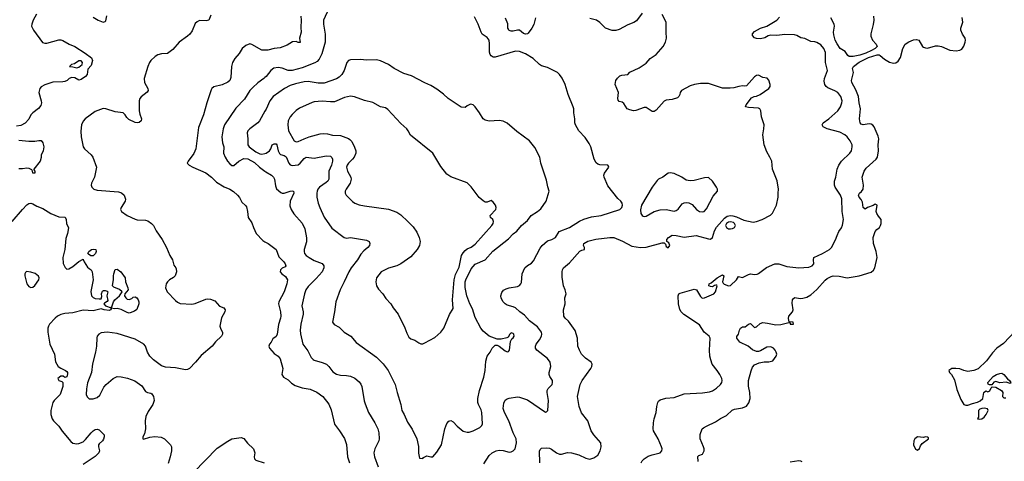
# Model space of a CAD drawing. Header units: inches. Extents: x 1934316 to 2140091, y 524953 to 667329.
# Tile 5 of 256: x 1957560 to 1967353, y 540486 to 544875. Entities that reach past the tile are written whole.
import ezdxf

# ---------------------------------------------------------------- set-up
doc = ezdxf.new("R2010")
doc.units = ezdxf.units.IN
doc.header["$MEASUREMENT"] = 0
doc.layers.add('B9554', color=7, linetype='Continuous')
doc.layers.add('B9564', color=7, linetype='Continuous')

msp = doc.modelspace()

# ---------------------------------------------------------------- linework, layer by layer
at = {"layer": 'B9554', "color": 5}
for points, elevation in [([(1957726, 544930), (1957694.6, 544870), (1957679.5, 544830), (1957677.6, 544810), (1957698.9, 544770), (1957787.8, 544647.8), (1957810, 544640.9), (1957830, 544641.5), (1957950, 544673.8), (1957970, 544674), (1957990, 544667.6), (1958052.5, 544632.5), (1958110, 544607.2), (1958210, 544543.7), (1958274.8, 544494.8), (1958286, 544470), (1958270, 544420.5), (1958237.4, 544382.6), (1958232.7, 544330), (1958215.3, 544310), (1958170, 544281.1), (1958150, 544274.7), (1958110, 544295.8), (1958080.3, 544299.7), (1958051.3, 544290), (1958031, 544270), (1958010, 544262), (1957990, 544257), (1957890, 544254.3), (1957810, 544227.6), (1957774, 544206), (1957760.7, 544190), (1957750.7, 544150), (1957773.2, 544066.8), (1957775.5, 544050), (1957770, 544022), (1957748.5, 543991.5), (1957690.7, 543950), (1957670.6, 543930), (1957650, 543885.2), (1957613.3, 543846.7), (1957570, 543822.4), (1957530, 543815.1)], 260), ([(1959459.8, 544920.2), (1959442, 544870), (1959415.5, 544864.5), (1959350, 544865.1), (1959325.4, 544854.6), (1959304, 544836), (1959275.2, 544764.8), (1959251.8, 544730), (1959230, 544709.7), (1959144.9, 544650), (1959082.6, 544577.4), (1959030, 544538), (1958970, 544536.5), (1958933.4, 544526.6), (1958906.4, 544510), (1958864.9, 544470), (1958850.4, 544450), (1958833.7, 544410), (1958797.4, 544290), (1958800.8, 544250), (1958835.5, 544190), (1958836.9, 544170), (1958826.7, 544153.3), (1958770, 544109.6), (1958756, 544090), (1958749.1, 544070), (1958749.1, 543969.1), (1958754.9, 543934.9), (1958772.7, 543890), (1958770, 543869.2), (1958748, 543852), (1958730, 543849.6), (1958710, 543853.6), (1958644.4, 543884.4), (1958624.4, 543904.4), (1958609.3, 543930), (1958587.8, 543947.8), (1958510, 543958.2), (1958417.2, 543990), (1958390, 543990.9), (1958310, 543963.5), (1958211.2, 543888.8), (1958192.5, 543867.5), (1958176.5, 543830), (1958168.6, 543768.6), (1958170.4, 543710), (1958190.6, 543610), (1958204, 543590), (1958270, 543533), (1958289.1, 543509.1), (1958323.8, 543410), (1958305.5, 543310), (1958273.4, 543250), (1958270.6, 543230), (1958276.3, 543210), (1958298.8, 543190), (1958330, 543180.3), (1958542.9, 543162.9), (1958573.8, 543153.8), (1958598, 543130), (1958613.4, 543090), (1958610.6, 543070), (1958570.3, 543010), (1958564.4, 542990), (1958574.4, 542970), (1958628.6, 542928.6), (1958710, 542891.7), (1958730, 542884.9), (1958810, 542883.1), (1958834.6, 542874.6), (1958870.7, 542850), (1958890, 542830.7), (1958917.7, 542777.7), (1958977.1, 542690), (1959020.5, 542610), (1959053, 542530), (1959080.5, 542490), (1959094.4, 542434.4), (1959114.8, 542410), (1959118, 542398), (1959119.3, 542370), (1959107.7, 542330), (1959088.7, 542311.3), (1959050, 542289.6), (1959029.3, 542270.7), (1959018, 542250), (1959011.7, 542210), (1959026.5, 542170), (1959110, 542083.6), (1959130, 542067.8), (1959155.6, 542055.6), (1959272.7, 542047.3), (1959305.3, 542054.7), (1959410, 542098.4), (1959430, 542100.4), (1959456.7, 542096.7), (1959499.5, 542079.5), (1959548.8, 542028.8), (1959590.3, 542010.3), (1959602.4, 541990), (1959599.6, 541970), (1959568.1, 541911.9), (1959550.2, 541830), (1959560.2, 541800.2), (1959578.7, 541770), (1959578.4, 541750), (1959568, 541730), (1959508.1, 541671.9), (1959474.4, 541630), (1959363.6, 541536.4), (1959310.4, 541470), (1959250, 541409.6), (1959230, 541397.6), (1959210, 541395.1), (1959110, 541414.3), (1959010, 541421.3), (1958970, 541433.6), (1958890, 541493.6), (1958853.6, 541530), (1958832.6, 541570), (1958812, 541630), (1958793.7, 541650), (1958710, 541698.9), (1958530, 541756), (1958430, 541769.7), (1958370, 541762.9), (1958346.8, 541750), (1958330.7, 541730), (1958325.8, 541714.2), (1958323, 541630), (1958314.4, 541570), (1958283.8, 541456.2), (1958274.3, 541370), (1958234.7, 541265.3), (1958225.1, 541205.1), (1958222.4, 541150), (1958230, 541126), (1958250, 541107.7), (1958290, 541108.4), (1958330, 541122), (1958355.8, 541144.2), (1958397.7, 541222.3), (1958421, 541250), (1958490, 541310.3), (1958530, 541329.1), (1958570, 541326.7), (1958631.2, 541311.2), (1958704.8, 541284.8), (1958775.8, 541235.8), (1958810, 541181), (1958830, 541170.7), (1958864, 541164), (1958875.9, 541155.9), (1958891.3, 541130), (1958898.8, 541090), (1958883, 541050), (1958838.2, 540981.8), (1958815.8, 540930), (1958808.5, 540890), (1958813, 540810), (1958801.3, 540758.7), (1958784.9, 540730), (1958784.7, 540710), (1958790, 540706), (1958854.7, 540725.3), (1958905.8, 540734.2), (1958967.1, 540727.1), (1958999.1, 540710), (1959059.3, 540650), (1959068.5, 540630), (1959068.9, 540590), (1959058.3, 540530), (1959036.4, 540463.6)], 280), ([(1958290, 544900.7), (1958341, 544870), (1958390, 544850.8), (1958410, 544856), (1958415.9, 544864.1), (1958426.2, 544913.8)], 280), ([(1960000, 544572), (1959970, 544572.1), (1959870, 544627.4), (1959850, 544634.3), (1959810, 544619.6), (1959774, 544590), (1959742.2, 544537.8), (1959699.5, 544490), (1959676, 544450), (1959667.7, 544410), (1959658.6, 544301.4), (1959651, 544269), (1959630, 544252.6), (1959574, 544226), (1959492.3, 544207.7), (1959470.4, 544190), (1959463.2, 544176.8), (1959421.7, 544050), (1959388.9, 543930), (1959337, 543803), (1959312.9, 543590), (1959293.6, 543546.3), (1959235.5, 543470), (1959227.3, 543450), (1959246, 543430), (1959282, 543410), (1959410, 543351.8), (1959466.4, 543310), (1959519.1, 543259.1), (1959593.4, 543213.4), (1959650.4, 543190), (1959686.3, 543166.3), (1959726, 543130), (1959746.4, 543106.4), (1959770, 543062.8), (1959807.4, 543027.4), (1959814.9, 543014.9), (1959827, 542970), (1959833.4, 542910), (1959870, 542856), (1959884.9, 542810), (1959913, 542750), (1959979.5, 542679.5), (1960000, 542667.7)], 320), ([(1960000, 544300.6), (1959990, 544291.5), (1959930, 544248.2), (1959878, 544202), (1959850.2, 544169.8), (1959795.8, 544084.2), (1959710, 543994.5), (1959597.3, 543830), (1959583.2, 543790), (1959571.5, 543710), (1959576.9, 543650), (1959591.7, 543610), (1959586.3, 543550), (1959603.1, 543510), (1959627.2, 543470), (1959650, 543441.6), (1959670, 543425.5), (1959690, 543424.9), (1959739.7, 543470), (1959790, 543495.2), (1959830, 543492.5), (1959895.9, 543455.9), (1959946, 543410), (1960000, 543369.8)], 340), ([(1960000, 543964.1), (1959946, 543870), (1959930, 543849.7), (1959848.7, 543791.3), (1959829, 543770), (1959821.3, 543750), (1959830.2, 543690.2), (1959830.2, 543630), (1959842.6, 543610), (1959910, 543561.3), (1959950, 543541.2), (1959970, 543538.9), (1960000, 543546.7)], 360), ([(1957550, 543677.1), (1957652.5, 543667.5), (1957710, 543666.8), (1957750, 543674.8), (1957773.7, 543673.7), (1957790, 543652), (1957798.8, 543610), (1957794, 543570), (1957774.8, 543530), (1957774.4, 543505.6), (1957762.8, 543470), (1957702, 543390), (1957702, 543382), (1957711, 543370), (1957710, 543348), (1957690, 543348), (1957688.7, 543370), (1957682, 543382), (1957655.5, 543395.5), (1957630, 543398), (1957588.7, 543391.3), (1957550, 543394.3)], 260), ([(1957485.1, 542870), (1957588.8, 542990), (1957630, 543034), (1957650, 543047.6), (1957670, 543050.3), (1957690, 543045.3), (1957730, 543020.7), (1957790, 542999.1), (1957870, 542947.3), (1957950, 542916.3), (1958013, 542913), (1958022.8, 542890), (1958026.8, 542850), (1958045.2, 542805.2), (1958036.4, 542750), (1958018.4, 542701.6), (1958009.1, 542590), (1957989.2, 542510), (1957993.6, 542453.6), (1958011.7, 542411.7), (1958030, 542397.1), (1958050, 542399.5), (1958090, 542422), (1958150, 542470.4), (1958190, 542494), (1958193, 542493), (1958200.4, 542470), (1958235.7, 542415.7), (1958250, 542400.7), (1958272.4, 542390), (1958282.6, 542370), (1958291.3, 542288.7), (1958266.6, 542173.4), (1958273.4, 542130), (1958290, 542112.7), (1958310, 542105.3), (1958350, 542099.5), (1958370, 542102), (1958376.6, 542123.4), (1958372.6, 542150), (1958383, 542177), (1958394.7, 542185.3), (1958410, 542184.9), (1958430, 542176.4), (1958435.8, 542170), (1958428.5, 542130), (1958435.4, 542084.6), (1958430, 542073.2), (1958402.8, 542057.2), (1958398, 542050), (1958412, 542030), (1958470, 542012), (1958478, 542022), (1958493.5, 542070), (1958505.1, 542090), (1958551.8, 542130), (1958579, 542170), (1958553.8, 542193.8), (1958496.4, 542216.4), (1958484.4, 542230), (1958485.3, 542254.7), (1958494.3, 542290), (1958492.8, 542330), (1958497.4, 542350), (1958510, 542392), (1958530, 542394.8), (1958566, 542370), (1958610.7, 542310), (1958611.3, 542270), (1958636, 542210), (1958638, 542190), (1958604.7, 542150), (1958603, 542130), (1958616.4, 542110), (1958630, 542098.7), (1958650, 542095.3), (1958674.5, 542105.5), (1958690, 542118.8), (1958710, 542119.1), (1958726, 542110), (1958738.8, 542090), (1958746, 542070), (1958746, 542050), (1958724, 541996), (1958702, 541978), (1958658.9, 541961.1), (1958650, 541958.7), (1958630, 541963.5), (1958570, 541994.3), (1958530, 542005.6), (1958502, 542002), (1958472.7, 542007.3), (1958464.7, 541990), (1958450, 541985.6), (1958402, 541990), (1958370, 542002.9), (1958290, 541982.9), (1958190, 541987.3), (1958090, 541960.2), (1958010, 541956.5), (1957970, 541946.6), (1957937.6, 541930), (1957913.7, 541910), (1957858, 541850), (1957845.7, 541830), (1957841.1, 541810), (1957840.2, 541770), (1957861.1, 541650), (1957904.9, 541550), (1957915.6, 541475.6), (1957943.1, 541430), (1957970, 541410.3), (1958016.3, 541390), (1958030, 541379.3), (1958035.6, 541370), (1958036.1, 541356.1), (1958030, 541324.5), (1958010, 541318), (1957991.2, 541331.2), (1957970, 541332.2), (1957938.4, 541310), (1957950, 541290.7), (1957980.5, 541280.5), (1957990.4, 541270.4), (1957990.3, 541230.3), (1957963.6, 541150), (1957902.3, 541090), (1957890.2, 541070), (1957871.3, 540990), (1957870.2, 540950), (1957882.7, 540910), (1957894.9, 540890), (1957950, 540835.8), (1957984.2, 540784.2), (1958070, 540683.7), (1958090, 540666), (1958130, 540659), (1958150, 540662.8), (1958190, 540680.9), (1958215.6, 540704.5), (1958270, 540770.3), (1958290, 540790.3), (1958310, 540801.3), (1958330, 540804.9), (1958350, 540798), (1958400.4, 540750), (1958401.1, 540730), (1958394.2, 540705.8), (1958384.2, 540690), (1958350, 540660.5), (1958343.8, 540650), (1958343, 540630), (1958355.6, 540590), (1958348.8, 540570), (1958310, 540534), (1958190, 540454.7)], 260), ([(1959290, 540375.8), (1959523.5, 540616.5), (1959630, 540687.8), (1959670, 540708.9), (1959764.5, 540724.5), (1959790, 540714), (1959824.9, 540664.9), (1959885.5, 540610), (1959898.4, 540570), (1959890.7, 540530), (1959896, 540510), (1959910, 540498.8), (1959990.5, 540470.5)], 280)]:
    msp.add_lwpolyline(points, dxfattribs=dict(at, elevation=elevation))
at = {"layer": 'B9554', "color": 5, "elevation": 260}
for points in [[(1958170, 544465.6), (1958150, 544464.7), (1958103.8, 544436.2), (1958074, 544430), (1958054, 544410), (1958090, 544407.7), (1958130, 544396.3), (1958150, 544403), (1958181.6, 544430), (1958185.6, 544450)], [(1958268.5, 542528.5), (1958243.3, 542543.3), (1958239.3, 542550), (1958247.3, 542570), (1958275.3, 542590), (1958293.8, 542593.8), (1958318, 542590), (1958320.5, 542570), (1958314.9, 542550), (1958290, 542528.5)], [(1957628.8, 542371.2), (1957617.1, 542362.9), (1957610.5, 542350), (1957610.4, 542330), (1957630.3, 542250), (1957650, 542223.1), (1957670, 542213.4), (1957690, 542215.6), (1957710, 542232), (1957749.7, 542290), (1957753.6, 542310), (1957747.1, 542327.1), (1957713.5, 542353.5), (1957670, 542367.1)]]:
    msp.add_lwpolyline(points, close=True, dxfattribs=at)
at = {"layer": 'B9564', "color": 5}
for points, elevation in [([(1960634.4, 544985.6), (1960583.1, 544870), (1960583.1, 544830), (1960598.8, 544730), (1960598.2, 544650), (1960564.3, 544535.7), (1960538.7, 544481.3), (1960519.1, 544460.9), (1960494.2, 544445.8), (1960370, 544396.5), (1960270, 544370.5), (1960230, 544370.6), (1960170, 544392.5), (1960130, 544400.3), (1960087.9, 544392.1), (1960058.4, 544370), (1960010.4, 544310), (1960000, 544300.6)], 340), ([(1960355.2, 544910), (1960360.9, 544870), (1960355.9, 544795.9), (1960358.4, 544750), (1960342, 544690), (1960350, 544649), (1960330, 544647), (1960310, 544658.4), (1960274.6, 544654.6), (1960219.4, 544620.6), (1960150, 544593.6), (1960090, 544587.8), (1960028.1, 544571.9), (1960000, 544572)], 320), ([(1962178, 540462), (1962230, 540544.9), (1962258.4, 540570), (1962299.3, 540590), (1962330, 540595.9), (1962370, 540593.2), (1962430, 540577.8), (1962450, 540580.3), (1962469.8, 540590.2), (1962489.8, 540610.2), (1962500.7, 540670), (1962497.8, 540710), (1962468.3, 540770), (1962423.7, 540890), (1962381.1, 540970), (1962368.2, 541010), (1962374.7, 541065.3), (1962390, 541094), (1962410, 541108), (1962427.8, 541112.2), (1962510, 541128.4), (1962530, 541123.7), (1962610, 541096.4), (1962790, 540974.8), (1962801.2, 540978.8), (1962812.3, 540990), (1962819.7, 541090), (1962806.3, 541170), (1962807.8, 541190), (1962816.2, 541210), (1962854.7, 541250), (1962860.5, 541270), (1962858.7, 541290), (1962834.5, 541330), (1962827.6, 541350), (1962826.3, 541370), (1962841.4, 541430), (1962835, 541470), (1962808.5, 541508.5), (1962703.7, 541590), (1962692, 541610), (1962691.6, 541630), (1962698.7, 541650), (1962730, 541692.7), (1962749.8, 541730), (1962753.5, 541750), (1962750.8, 541770.8), (1962710, 541824), (1962630, 541882.6), (1962579.7, 541939.7), (1962535.6, 541970), (1962490, 542011.5), (1962470, 542022.4), (1962410, 542039.3), (1962389.2, 542050), (1962369.3, 542070), (1962350, 542108), (1962347, 542130), (1962356.2, 542163.8), (1962373.6, 542186.4), (1962400.1, 542199.9), (1962430, 542210.3), (1962510, 542224.4), (1962530, 542233.4), (1962544.5, 542250), (1962550, 542264.7), (1962556.9, 542350), (1962583.7, 542410), (1962610, 542433.4), (1962650, 542456.3), (1962670, 542477.3), (1962736.8, 542603.2), (1962756.2, 542630), (1962810, 542678.7), (1962853.2, 542690), (1962890.8, 542709.2), (1962926.6, 542770), (1963029.4, 542810), (1963127.3, 542872.7), (1963170, 542891.7), (1963245.9, 542914.1), (1963344, 542930), (1963528, 542990), (1963549, 543010), (1963555.3, 543030), (1963553.2, 543050), (1963539, 543070), (1963510, 543097.2), (1963410, 543222.7), (1963373.6, 543310), (1963369.7, 543330), (1963375.6, 543350), (1963419.5, 543410), (1963418, 543418), (1963409.4, 543429.4), (1963330, 543431.3), (1963310, 543438.4), (1963293.7, 543453.7), (1963273.6, 543490), (1963239.6, 543610), (1963224.6, 543644.6), (1963184.9, 543704.9), (1963122, 543770), (1963087.6, 543830), (1963081.6, 543850), (1963081.6, 543890), (1963071.8, 543950), (1963071.5, 543990), (1963065.6, 544010), (1963014, 544130), (1962986, 544230), (1962954.8, 544294.8), (1962929, 544330), (1962908.7, 544350), (1962810, 544399.3), (1962750, 544417.2), (1962729.5, 544429.5), (1962667.5, 544487.5), (1962590, 544535.1), (1962530, 544559.6), (1962490, 544560.5), (1962290, 544502.4), (1962270, 544503.6), (1962250, 544517), (1962240.5, 544530), (1962232.4, 544552.4), (1962234, 544634), (1962229.7, 544670), (1962210, 544696.3), (1962161.6, 544730), (1962150, 544749.3), (1962119.8, 544830), (1962082.2, 544902.2)], 340), ([(1962690, 544893.3), (1962672.6, 544827.4), (1962653.7, 544790), (1962617.6, 544742.4), (1962610, 544735.5), (1962590, 544729.8), (1962570, 544736.8), (1962530, 544770.8), (1962510, 544771.6), (1962470, 544761.7), (1962450, 544761.5), (1962430, 544768.9), (1962421.3, 544781.3), (1962416.8, 544790), (1962414.2, 544834.2), (1962391.7, 544890)], 320), ([(1962734, 540470), (1962731.4, 540588.6), (1962736.2, 540603.8), (1962750, 540616.3), (1962800.5, 540619.5), (1962830, 540616.5), (1962850, 540608.4), (1962900.5, 540570), (1962930, 540558.5), (1962950, 540557.3), (1963010, 540573.7), (1963050, 540571.8), (1963122.8, 540550), (1963190, 540518), (1963230, 540508.9), (1963270, 540519.5), (1963310, 540548.4), (1963334, 540590), (1963344, 540630), (1963339.7, 540670), (1963269.8, 540749.8), (1963243.5, 540790), (1963210, 540889.6), (1963148.1, 540968.1), (1963125.1, 541030), (1963108.3, 541130), (1963135.1, 541250), (1963154.3, 541290), (1963240.5, 541410), (1963251.8, 541430), (1963255.1, 541450), (1963242.7, 541470), (1963186.6, 541510), (1963149.5, 541550), (1963127, 541590), (1963112.3, 541630), (1963107, 541710), (1963085.3, 541785.3), (1963018.5, 541878.5), (1962984.5, 541910), (1962971.8, 541930), (1962968.3, 541990), (1962984.7, 542050), (1962983, 542110), (1962994.3, 542150), (1962985.7, 542190), (1962968.2, 542230), (1962956.8, 542316.8), (1962955.5, 542370), (1962958.4, 542390), (1962968.6, 542410), (1963030, 542459), (1963130, 542574), (1963150, 542585.3), (1963179.3, 542590), (1963179.3, 542610), (1963167, 542630), (1963170, 542650.3), (1963210, 542674.4), (1963290, 542694.7), (1963430, 542711.1), (1963470, 542709.2), (1963555.3, 542675.3), (1963650, 542624.4), (1963734, 542610), (1963790, 542613.2), (1963950, 542658.8), (1963970, 542658), (1963982.5, 542642.5), (1963990, 542622), (1964010, 542607.2), (1964026.6, 542630), (1964016.2, 542656.2), (1963998, 542670), (1963995.3, 542690), (1964014, 542710), (1964050, 542732.2), (1964090, 542731.8), (1964170, 542714.4), (1964290, 542730.4), (1964410, 542696), (1964430, 542694.9), (1964450, 542710.6), (1964470, 542778), (1964490, 542814.4), (1964570, 542903), (1964598, 542922), (1964630, 542928.5), (1964653.4, 542926.6), (1964690, 542916.5), (1964762.5, 542882.5), (1964856.1, 542863.9), (1964890, 542868.9), (1964945.2, 542890), (1965027, 542933), (1965047.9, 542952.1), (1965087, 543033), (1965104.7, 543110), (1965102.6, 543150), (1965106.6, 543190), (1965093.1, 543273.1), (1965047.3, 543390), (1965039.6, 543470), (1965021.6, 543510), (1964990, 543562), (1964965.5, 543630), (1964950.8, 543730), (1964963.1, 543790), (1964965.1, 543830), (1964938.7, 543910), (1964933.3, 543970), (1964921.3, 543990), (1964910, 543996.8), (1964810, 544002.2), (1964779, 544010), (1964787.3, 544030), (1964840.4, 544099.6), (1964867, 544113), (1964890, 544116.3), (1964924, 544130), (1965009.7, 544190), (1965023, 544210), (1965026, 544230), (1965012.6, 544272.6), (1964994, 544294), (1964950, 544299.6), (1964910, 544324.5), (1964890, 544320.7), (1964870, 544306.6), (1964790, 544219), (1964770, 544213.2), (1964750, 544216), (1964711.4, 544211.4), (1964662.2, 544197.8), (1964626.6, 544193.4), (1964550, 544194.8), (1964410, 544239.8), (1964330, 544241.1), (1964271.6, 544231.6), (1964230, 544216.3), (1964143.8, 544170), (1964128.7, 544150), (1964126, 544130), (1964116.3, 544110), (1964102, 544098), (1964050, 544082.9), (1963990, 544074), (1963970, 544063.7), (1963890, 543974.5), (1963870, 543962), (1963850, 543963.7), (1963790, 544001.6), (1963770, 544003.6), (1963690, 543971.8), (1963666, 543970), (1963630, 543978.4), (1963602.7, 543990), (1963570, 544042), (1963553.6, 544053.6), (1963523.3, 544063.3), (1963514, 544074), (1963509.7, 544090), (1963514.5, 544150), (1963483.7, 544230), (1963489.3, 544270), (1963504.9, 544295.1), (1963530, 544317.1), (1963550, 544324.4), (1963609.5, 544330.5), (1963630, 544354.9), (1963723.1, 544396.9), (1963790, 544442), (1963830, 544490.7), (1963890, 544530.4), (1963959.5, 544610), (1963982.7, 544650), (1963993.2, 544690), (1963993.2, 544710), (1963989.1, 544730.9), (1963988.7, 544850), (1963950, 544928)], 320), ([(1963750, 544938), (1963695.5, 544864.5), (1963670, 544845.2), (1963610, 544824.5), (1963523.4, 544776.6), (1963490, 544767.4), (1963453.2, 544766.8), (1963388, 544790), (1963330, 544846.9), (1963297, 544870), (1963230, 544887.2)], 320), ([(1963740.4, 540470), (1963751.5, 540490), (1963771.8, 540510), (1963810, 540536), (1963850, 540551.7), (1963929.7, 540570.3), (1963948, 540592), (1963951.3, 540610), (1963945.1, 540630), (1963909.8, 540710), (1963863, 540790), (1963860.7, 540810), (1963863.6, 540870), (1963871.3, 540910), (1963889.6, 540970), (1963896.2, 541030), (1963907, 541070), (1963915.3, 541084.7), (1963930, 541097.1), (1963985.3, 541114.7), (1964070, 541120.3), (1964170, 541156.5), (1964353.1, 541166.9), (1964422.7, 541177.3), (1964451.8, 541188.2), (1964490, 541212.2), (1964530, 541248.2), (1964543, 541270), (1964546.6, 541290), (1964544, 541310), (1964525.3, 541350), (1964498.7, 541390), (1964448, 541450), (1964433.6, 541493.6), (1964425.4, 541530), (1964420.4, 541590), (1964427.4, 541710), (1964416.4, 541730), (1964367.7, 541770), (1964323.2, 541843.2), (1964164.9, 541945), (1964138.7, 541970), (1964126.8, 541993.2), (1964113.6, 542050), (1964110, 542132), (1964117.2, 542150), (1964130, 542158), (1964270, 542197), (1964291.8, 542191.8), (1964330, 542124.4), (1964348.7, 542108.7), (1964370, 542110.2), (1964464.5, 542150), (1964479.5, 542170), (1964499, 542230), (1964495.1, 542235.1), (1964483.5, 542236.5), (1964470, 542234), (1964450, 542220.9), (1964430, 542222), (1964414, 542230), (1964419, 542250), (1964439.1, 542260.9), (1964498, 542310), (1964550, 542339.3), (1964564, 542330), (1964552, 542270), (1964555.6, 542255.6), (1964565.4, 542245.4), (1964610, 542228.4), (1964630, 542232.9), (1964689.8, 542290), (1964710, 542322), (1964750, 542314.4), (1964810, 542343.7), (1964830, 542348.8), (1964870, 542343.7), (1964893.9, 542346.1), (1964910, 542352.7), (1964988.8, 542411.2), (1965070, 542447.4), (1965110.2, 542450.2), (1965190, 542421.1), (1965310, 542410.2), (1965410, 542416.4), (1965443.5, 542430), (1965457.2, 542450), (1965454.6, 542490), (1965458.7, 542510), (1965544.5, 542550), (1965614, 542590), (1965633.2, 542610), (1965674.2, 542685.8), (1965689.3, 542730), (1965708.7, 542768.7), (1965733.4, 542806.6), (1965745.6, 542834.4), (1965752.4, 542887.6), (1965739.8, 542970), (1965735.8, 543095.8), (1965725, 543130), (1965672.4, 543210), (1965664.4, 543230), (1965663.8, 543270), (1965676.5, 543310), (1965691.9, 543388.1), (1965706.8, 543430), (1965733.3, 543470), (1965817.7, 543550), (1965832.3, 543570), (1965841.7, 543610), (1965839.2, 543630), (1965821, 543670), (1965790.9, 543710), (1965768.3, 543730), (1965716.8, 543756.8), (1965590, 543790.8), (1965553, 543810), (1965540.5, 543830), (1965552.8, 543850), (1965608.7, 543890), (1965696.8, 543970), (1965724.5, 544010), (1965738.2, 544050), (1965739.8, 544070), (1965728.5, 544110), (1965697.7, 544150), (1965669.2, 544169.2), (1965597.2, 544197.2), (1965581.3, 544210), (1965568.2, 544230), (1965562.4, 544262.4), (1965564.2, 544290), (1965594.3, 544370), (1965573.8, 544450), (1965575.9, 544550), (1965558, 544590), (1965530, 544625.1), (1965490, 544648.7), (1965470, 544654.5), (1965430, 544656.8), (1965370, 544688.3), (1965330, 544694.8), (1965290, 544717.8), (1965265.3, 544725.3), (1965170, 544729), (1965090, 544719.2), (1965030, 544720.6), (1965005.6, 544714.4), (1964970, 544694.8), (1964930, 544685.3), (1964890, 544687.6), (1964870, 544694), (1964850, 544718), (1964847.2, 544732.8), (1964870, 544757.5), (1964930, 544791.6), (1964990, 544810.2), (1965089.7, 544870), (1965118.5, 544901.5)], 280), ([(1964310, 540486), (1964305.6, 540534.4), (1964314.6, 540545.4), (1964350, 540558), (1964369.1, 540590.9), (1964369.2, 540610), (1964362.7, 540630), (1964329.3, 540710), (1964326.8, 540753.2), (1964349.3, 540810), (1964361, 540819), (1964390, 540837.1), (1964481.8, 540878.2), (1964530, 540913), (1964590, 540943), (1964645.9, 540994.1), (1964670, 541003.7), (1964750, 541016.4), (1964790, 541034.8), (1964811.1, 541068.9), (1964826, 541110), (1964823.1, 541170), (1964808.2, 541231.8), (1964808, 541290), (1964834.7, 541385.3), (1964850, 541421), (1964870, 541444), (1964913.8, 541466.2), (1964964.8, 541475.2), (1965010, 541475.5), (1965050, 541486), (1965082.9, 541530), (1965089.6, 541550), (1965085.6, 541570), (1965074.7, 541590), (1965057, 541610), (1965030, 541623), (1964990, 541620.5), (1964930, 541584.5), (1964910, 541577), (1964890, 541576.2), (1964850, 541594), (1964806, 541630), (1964721.2, 541670), (1964694, 541710), (1964694.6, 541725.4), (1964709.1, 541750.9), (1964719, 541790), (1964729.3, 541810.7), (1964750, 541822.8), (1964775.9, 541824.1), (1964810, 541847.7), (1964830, 541854.4), (1964861.2, 541821.2), (1964870, 541816.4), (1964890, 541821.1), (1964923.9, 541856.1), (1964950, 541864.5), (1964999.4, 541859.4), (1965081, 541841), (1965130, 541844.6), (1965210, 541867.3), (1965222, 541862), (1965223, 541850), (1965257.2, 541850), (1965254, 541870), (1965212.3, 541872.3), (1965207, 541907), (1965211.8, 541930), (1965247.3, 541970), (1965254.5, 541990), (1965243.5, 542056.5), (1965248, 542092.1), (1965256.1, 542103.9), (1965270, 542112.7), (1965323.4, 542103.4), (1965350, 542106.7), (1965390, 542118.3), (1965430, 542139.2), (1965490, 542192.1), (1965570, 542284.7), (1965590, 542302.8), (1965630, 542324.4), (1965651.9, 542328.1), (1965710, 542326.7), (1965790, 542309.4), (1965910, 542329.4), (1966030, 542366), (1966053, 542387), (1966064.8, 542410), (1966087.7, 542510), (1966079.3, 542570), (1966052.9, 542650), (1966049.8, 542710), (1966069, 542771), (1966084, 542790), (1966110.5, 542809.5), (1966122.9, 542830), (1966129.8, 542850), (1966129.7, 542889.7), (1966101.5, 542921.5), (1966084.4, 542950), (1966080.3, 542970), (1966090, 543032.7), (1966070, 543042.4), (1966050.2, 543029.8), (1965993.4, 543010), (1965970, 542992), (1965950, 543009.2), (1965941.8, 543061.8), (1965928.2, 543088.2), (1965908.3, 543110), (1965902, 543130), (1965913.6, 543150), (1965932.7, 543167.3), (1965949, 543191), (1965951.7, 543230), (1965938.9, 543310), (1965960.9, 543370), (1965980.2, 543399.8), (1966077.2, 543490), (1966091.1, 543510), (1966100.7, 543570), (1966098.5, 543630), (1966104.5, 543690), (1966098.3, 543718.3), (1966059.8, 543810), (1966045.9, 543825.9), (1966030, 543836.5), (1966010, 543839.6), (1965950, 543830.9), (1965930, 543836.3), (1965920.4, 543850), (1965913.5, 543890), (1965922, 543990), (1965909, 544050), (1965902.4, 544110), (1965878, 544178), (1965836.4, 544250), (1965832.4, 544270), (1965852.8, 544350), (1965844, 544390), (1965852.4, 544410), (1965908.6, 544451.4), (1966002, 544498), (1966090, 544524.7), (1966110, 544524.4), (1966119.4, 544519.4), (1966162.9, 544482.9), (1966210, 544453.4), (1966250, 544443.1), (1966273.9, 544446.1), (1966297.3, 544462.8), (1966320.1, 544499.9), (1966344.4, 544590), (1966365.7, 544630), (1966403.9, 544656.1), (1966450, 544675.8), (1966479, 544679), (1966504, 544670), (1966538, 544610), (1966550, 544600.4), (1966570, 544593.7), (1966590, 544593.1), (1966670, 544614.3), (1966694.6, 544614.6), (1966727.4, 544607.4), (1966810, 544573), (1966873.6, 544566.4), (1966910, 544570.7), (1966930, 544580.7), (1966950, 544611), (1966964.5, 544650), (1966967, 544670), (1966963.7, 544690), (1966937, 544730), (1966920.9, 544770), (1966920.9, 544790), (1966939.7, 544850), (1966935.1, 544895.1)], 260), ([(1966051.2, 544908.8), (1966054.2, 544870), (1966050, 544828), (1966026.1, 544733.9), (1966025.3, 544710), (1966041.6, 544670), (1966079.3, 544630), (1966088.4, 544610), (1966068.5, 544590), (1966032.7, 544567.3), (1965977.6, 544542.4), (1965917.1, 544522.9), (1965850, 544509.4), (1965809.6, 544510), (1965798.6, 544518.6), (1965770, 544558.7), (1965720.4, 544590), (1965690, 544633.3), (1965669.8, 544670), (1965656.3, 544723.7), (1965654.3, 544750), (1965663.1, 544810), (1965659.7, 544830), (1965627.3, 544892.7)], 260), ([(1960000, 543546.7), (1960010.6, 543549.4), (1960045.5, 543570), (1960058.6, 543590), (1960070, 543631.1), (1960090, 543641.6), (1960110, 543640.3), (1960118.2, 543630), (1960131.1, 543571.1), (1960144.4, 543544.4), (1960155, 543535), (1960190, 543525.4), (1960210, 543512.1), (1960238, 543450), (1960250, 543434), (1960270, 543426.8), (1960330, 543432.9), (1960350, 543449), (1960390, 543496.3), (1960410, 543510.2), (1960490, 543499.1), (1960610, 543521.7), (1960650, 543517), (1960664.6, 543504.6), (1960671.7, 543490), (1960671.4, 543470), (1960661.8, 543430), (1960635.2, 543370), (1960634.3, 543290), (1960624, 543270), (1960610, 543256), (1960543.2, 543210), (1960527.1, 543190), (1960519.1, 543170), (1960514.9, 543150), (1960516, 543110), (1960528.9, 543050), (1960544.2, 543010), (1960590, 542912.7), (1960664.1, 542804.1), (1960787.7, 542710), (1960810, 542703), (1960850, 542710.4), (1961010, 542684.9), (1961034.8, 542670), (1961044, 542650), (1961038, 542630), (1961023, 542610), (1960982.7, 542577.2), (1960953.7, 542546.3), (1960918.9, 542490), (1960856.9, 542410), (1960833.1, 542370), (1960788.9, 542270), (1960746.3, 542190), (1960705.3, 542070), (1960692.9, 541970), (1960673, 541870), (1960687, 541847), (1960739.2, 541819.2), (1960788.5, 541768.5), (1960854.8, 541730), (1960907.1, 541667.1), (1961110, 541520.4), (1961175.6, 541455.6), (1961223.7, 541390), (1961295.8, 541250), (1961313.1, 541170), (1961350.3, 541050.3), (1961362, 540990), (1961384.9, 540950), (1961416.7, 540876.7), (1961464.1, 540804.1), (1961510.7, 540710), (1961526.4, 540633.6), (1961526, 540566), (1961538, 540518), (1961570, 540514), (1961576.4, 540523.6), (1961610, 540542), (1961650, 540531.3), (1961670, 540531.3), (1961710, 540578), (1961754, 540650), (1961789.7, 540810.3), (1961810, 540860.7), (1961830, 540884), (1961850, 540890.7), (1961870, 540879.1), (1961910, 540835.5), (1961970, 540785.5), (1962010, 540774.9), (1962030, 540775.5), (1962071.4, 540788.6), (1962137.7, 540822.3), (1962158.3, 540841.7), (1962162.9, 540857.1), (1962156.8, 540970), (1962150, 540998), (1962122.6, 541050), (1962117.1, 541070), (1962116.5, 541110), (1962134.8, 541190), (1962176.9, 541323.1), (1962188.9, 541390), (1962197, 541483), (1962209.6, 541530), (1962239.5, 541570), (1962259.5, 541610), (1962290, 541639.1), (1962310, 541639.1), (1962330, 541630.6), (1962390, 541584.9), (1962410, 541575.5), (1962420.9, 541579.1), (1962430.9, 541589.1), (1962442.2, 541677.8), (1962455.8, 541704.2), (1962470, 541713.4), (1962479.7, 541730), (1962475.8, 541750), (1962470, 541757.6), (1962450, 541764.5), (1962435.5, 541750), (1962418.6, 541721.4), (1962406.1, 541713.9), (1962350, 541701.3), (1962310, 541699.5), (1962230, 541729.7), (1962170, 541778.9), (1962147.6, 541810), (1962090, 541915.1), (1962062.6, 542002.6), (1962037.8, 542050), (1962006.8, 542130), (1961991.9, 542211.9), (1961991.9, 542270), (1961997.2, 542290), (1962050, 542400.4), (1962090, 542444.2), (1962190, 542488.4), (1962265.9, 542574.1), (1962422.7, 542697.3), (1962470, 542748.4), (1962505.3, 542774.7), (1962551.5, 542830), (1962610, 542879.5), (1962647.6, 542930), (1962710, 542968.8), (1962743.6, 542996.4), (1962795.6, 543070), (1962826, 543170), (1962812.5, 543212.5), (1962800.2, 543280.2), (1962743.7, 543450), (1962732, 543510), (1962683.7, 543603.7), (1962629.6, 543669.6), (1962503.3, 543763.3), (1962407.2, 543847.2), (1962370, 543865.2), (1962330, 543873.2), (1962230, 543866.6), (1962190, 543877.2), (1962169.2, 543890), (1962133.2, 543950), (1962090, 544008.7), (1962070, 544028.7), (1962045.4, 544034.6), (1962010, 544018), (1961990, 544002), (1961950, 544004), (1961822, 544090), (1961775.5, 544135.5), (1961710, 544185.2), (1961650, 544221.2), (1961590, 544246), (1961456.6, 544316.6), (1961381, 544341), (1961285.2, 544390), (1961230, 544429.4), (1961150, 544466.6), (1961110, 544477.2), (1961010, 544472.3), (1960950, 544479.6), (1960850, 544477), (1960830, 544469.3), (1960815.5, 544450), (1960786.5, 544370), (1960763.6, 544330), (1960737.3, 544302.7), (1960710, 544286.2), (1960590, 544243.5), (1960530, 544242.9), (1960430, 544261.6), (1960390, 544258), (1960303.8, 544236.2), (1960250, 544219.8), (1960192.7, 544190), (1960081.1, 544110), (1960047.9, 544070), (1960013.1, 543986.9), (1960000, 543964.1)], 360), ([(1960000, 543369.8), (1960010, 543362.4), (1960064.9, 543330), (1960083, 543310), (1960094.9, 543290), (1960104.1, 543224.1), (1960114.6, 543194.6), (1960156.7, 543156.7), (1960170, 543150.3), (1960190, 543150.3), (1960250.3, 543170.3), (1960270, 543174.3), (1960282.8, 543170), (1960288.2, 543150), (1960251.7, 543070), (1960245.4, 543025.4), (1960258.9, 542990), (1960286.1, 542946.1), (1960370, 542852.2), (1960397.4, 542797.4), (1960414.2, 542705.8), (1960411.2, 542668.8), (1960390.4, 542590), (1960388.5, 542570), (1960394.4, 542550), (1960410.4, 542530), (1960438, 542510), (1960490, 542480.3), (1960570.3, 542450.3), (1960586, 542430), (1960585.3, 542410), (1960567.2, 542370), (1960510, 542302.4), (1960430, 542223.6), (1960407.6, 542190), (1960391.7, 542150), (1960365.3, 542030), (1960378.7, 541970), (1960378.7, 541950), (1960357.3, 541850), (1960351.2, 541790), (1960353.6, 541753.6), (1960378, 541650), (1960425.4, 541585.4), (1960459, 541519), (1960478.7, 541498.7), (1960490.3, 541490.3), (1960570, 541467.4), (1960610.6, 541450), (1960636.4, 541430), (1960676.3, 541376.3), (1960710, 541353.7), (1960750, 541342.6), (1960810, 541340.3), (1960850, 541333.4), (1960892.3, 541312.3), (1960937.1, 541277.1), (1960953.7, 541253.7), (1960962.7, 541230), (1960986.8, 541086.8), (1960995.8, 541055.8), (1961030.4, 540970), (1961091.8, 540870), (1961121.7, 540810), (1961133.1, 540770), (1961135.6, 540710), (1961131.6, 540690), (1961091.6, 540610), (1961081.5, 540570), (1961088.9, 540530), (1961126.3, 540430)], 340), ([(1960000, 542667.7), (1960030.3, 542650.3), (1960110.3, 542590.3), (1960138, 542518), (1960188.8, 542470), (1960201.7, 542450), (1960206, 542430), (1960199.9, 542420.1), (1960170, 542406.6), (1960153.4, 542390), (1960150.3, 542370), (1960167.6, 542350), (1960203, 542323), (1960222.4, 542290), (1960217.1, 542250), (1960190.2, 542170), (1960138.6, 542070), (1960133.8, 542050), (1960154.7, 541970), (1960158.6, 541930), (1960155.8, 541910), (1960133.3, 541846.7), (1960121.5, 541750), (1960110, 541727.3), (1960077.1, 541702.9), (1960063, 541670), (1960046, 541650), (1960039.1, 541630), (1960044.9, 541610), (1960090, 541557.3), (1960130, 541530.5), (1960150, 541506), (1960176.5, 541410), (1960167.4, 541350), (1960183, 541323), (1960230, 541296.4), (1960263.2, 541263.2), (1960298.9, 541238.9), (1960370, 541216.1), (1960450, 541202), (1960514.3, 541174.3), (1960575.3, 541130), (1960635.3, 541055.3), (1960658.2, 540998.2), (1960690, 540854), (1960740.3, 540790), (1960791.4, 540711.4), (1960811.7, 540651.7), (1960820.5, 540530), (1960840.9, 540470)], 320), ([(1967461.7, 541778.3), (1967343.8, 541656.2), (1967280.5, 541610), (1967236.1, 541563.9), (1967176, 541484), (1967093.2, 541406.8), (1967050.2, 541389.8), (1966990, 541379.7), (1966950, 541387.6), (1966910, 541404.5), (1966870, 541409.5), (1966830.6, 541409.4), (1966801, 541390), (1966807.3, 541370), (1966828.7, 541348.7), (1966856.5, 541296.5), (1966880.8, 541200.8), (1966920.6, 541100.6), (1966950, 541051.3), (1966970, 541042.8), (1966990, 541044), (1967038, 541062), (1967087.5, 541072.5), (1967113.8, 541086.2), (1967139, 541110), (1967150, 541171.3), (1967170, 541186), (1967190, 541176), (1967210, 541186.8), (1967223.2, 541216.8), (1967232.9, 541227.1), (1967270, 541223.8), (1967326.7, 541190), (1967338.4, 541170), (1967334.9, 541130), (1967350, 541116.4), (1967370, 541115.8)], 260), ([(1965341.5, 540481.5), (1965330, 540489.2), (1965310, 540489.4), (1965223.8, 540476.2)], 260)]:
    msp.add_lwpolyline(points, dxfattribs=dict(at, elevation=elevation))
for points, elevation in [([(1960850, 544113.7), (1960790, 544100.9), (1960690, 544059.8), (1960650, 544057), (1960570, 544065.3), (1960490, 544058.7), (1960467.6, 544052.4), (1960344.1, 543995.9), (1960310, 543973.6), (1960270, 543931.6), (1960251.2, 543908.8), (1960230.3, 543870), (1960227.4, 543830), (1960234.9, 543770), (1960290, 543672.4), (1960310, 543661.1), (1960330, 543662.8), (1960388.1, 543691.9), (1960439.5, 543710), (1960550, 543740.4), (1960583.7, 543743.7), (1960620.1, 543740.1), (1960670, 543727.8), (1960750, 543724), (1960830, 543695), (1960845.4, 543685.4), (1960864.5, 543664.5), (1960890, 543608.5), (1960902.6, 543570), (1960902.8, 543550), (1960887.2, 543510), (1960870, 543487.1), (1960830.2, 543450), (1960816.9, 543430), (1960811.1, 543410), (1960820.2, 543370), (1960854.3, 543310), (1960857.8, 543290), (1960845.5, 543250), (1960805.8, 543190), (1960797.4, 543170), (1960797.6, 543150), (1960808.4, 543130), (1960870, 543068.4), (1960892.8, 543052.8), (1960936.3, 543036.3), (1960990, 543024.2), (1961230, 542992.2), (1961310, 542961.3), (1961350, 542934.9), (1961421.6, 542870), (1961474.8, 542814.8), (1961510, 542764), (1961534, 542710), (1961543.7, 542670), (1961537.1, 542630), (1961513.4, 542590), (1961450, 542517), (1961351.4, 542448.6), (1961310, 542429.7), (1961230, 542406.3), (1961156.3, 542370), (1961108.2, 542310), (1961101.6, 542270), (1961110.5, 542230), (1961130, 542197.3), (1961173.4, 542150), (1961203.4, 542103.4), (1961250, 542050.7), (1961274.4, 542010), (1961323.8, 541950), (1961391.8, 541811.8), (1961410, 541758), (1961430, 541718.8), (1961450, 541704), (1961490, 541690.7), (1961530, 541662), (1961550, 541654), (1961570, 541654), (1961590, 541662), (1961690, 541717.1), (1961750, 541770.4), (1961777.4, 541810), (1961836.1, 541943.9), (1961870, 542004.7), (1961863.7, 542090), (1961881.9, 542290), (1961896.4, 542343.6), (1961930, 542414.4), (1961955.9, 542530), (1961970, 542558.3), (1961990, 542581.8), (1962010, 542596.5), (1962050, 542614), (1962090, 542644.6), (1962256.9, 542830), (1962269.5, 542850), (1962273, 542870), (1962266, 542890), (1962244, 542910), (1962241.2, 542930), (1962294.5, 542990), (1962299.3, 543010), (1962291.9, 543031.9), (1962270, 543062), (1962250, 543078), (1962210, 543062), (1962190, 543062), (1962170, 543074), (1962130, 543109.4), (1962050, 543215.1), (1962010, 543254.5), (1961850, 543313.2), (1961810, 543341.2), (1961750, 543417.2), (1961669.4, 543550), (1961445.7, 543725.7), (1961424.5, 543770), (1961409.5, 543790), (1961350, 543842), (1961222.6, 543982.6), (1961198, 543998), (1961149, 544010), (1961071.3, 544051.3), (1960991.2, 544071.2), (1960890, 544106.6)], 380), ([(1964030, 543351.6), (1964010, 543349.6), (1963956.3, 543310), (1963914.8, 543290), (1963901.7, 543278.3), (1963850.6, 543210), (1963746, 543030), (1963735.3, 542984.7), (1963738.8, 542950), (1963750.6, 542930.6), (1963762.5, 542922.5), (1963770, 542918.8), (1963790, 542920.7), (1963871.6, 542968.4), (1963930, 542985), (1963990, 542989.3), (1964070, 542972.2), (1964090, 542977.2), (1964110, 542992.4), (1964150, 543043.6), (1964170, 543055.9), (1964190, 543058.2), (1964214.4, 543054.4), (1964250, 543039), (1964293.1, 542990), (1964320.5, 542970), (1964350, 542964.4), (1964369.2, 542970), (1964390, 542995.5), (1964458.2, 543121.8), (1964501.2, 543170), (1964501.2, 543190), (1964491.7, 543211.7), (1964450, 543269), (1964410, 543305.2), (1964370, 543303.7), (1964270, 543275.1), (1964230, 543272.3), (1964190, 543280.9), (1964145.2, 543310), (1964070, 543345.6)], 340), ([(1964630, 542867.1), (1964610, 542864.2), (1964589, 542851), (1964581.8, 542830), (1964589.5, 542809.5), (1964610, 542797.1), (1964630, 542795.9), (1964650, 542801.1), (1964668.4, 542810), (1964679.8, 542830), (1964669.1, 542849.1), (1964658.3, 542858.3)], 320), ([(1967410, 541259.3), (1967371.4, 541271.4), (1967310, 541264.7), (1967270, 541278.4), (1967248.1, 541271.9), (1967230, 541246), (1967205.2, 541245.2), (1967194, 541254), (1967189.4, 541270), (1967243.7, 541330), (1967277.2, 541350), (1967310, 541360.3), (1967330, 541361.3), (1967350, 541348.2), (1967385.2, 541305.2), (1967405.5, 541290), (1967419.1, 541270)], 260), ([(1967153.1, 541013.1), (1967128.9, 541011.1), (1967110, 541005.1), (1967097.6, 540990), (1967096.5, 540923.5), (1967087.3, 540910), (1967110, 540904.9), (1967130, 540909.2), (1967153.9, 540926.1), (1967172.9, 540950), (1967191.5, 540990), (1967186.8, 541006.8)], 260), ([(1966490, 540729.3), (1966462.8, 540710), (1966454, 540690), (1966451, 540650), (1966470, 540606), (1966490, 540598), (1966510, 540612), (1966520.1, 540639.9), (1966536.2, 540663.8), (1966598, 540710), (1966598, 540718), (1966590, 540726), (1966568, 540728), (1966550, 540724)], 260)]:
    msp.add_lwpolyline(points, close=True, dxfattribs=dict(at, elevation=elevation))

doc.saveas('drawing.dxf')
